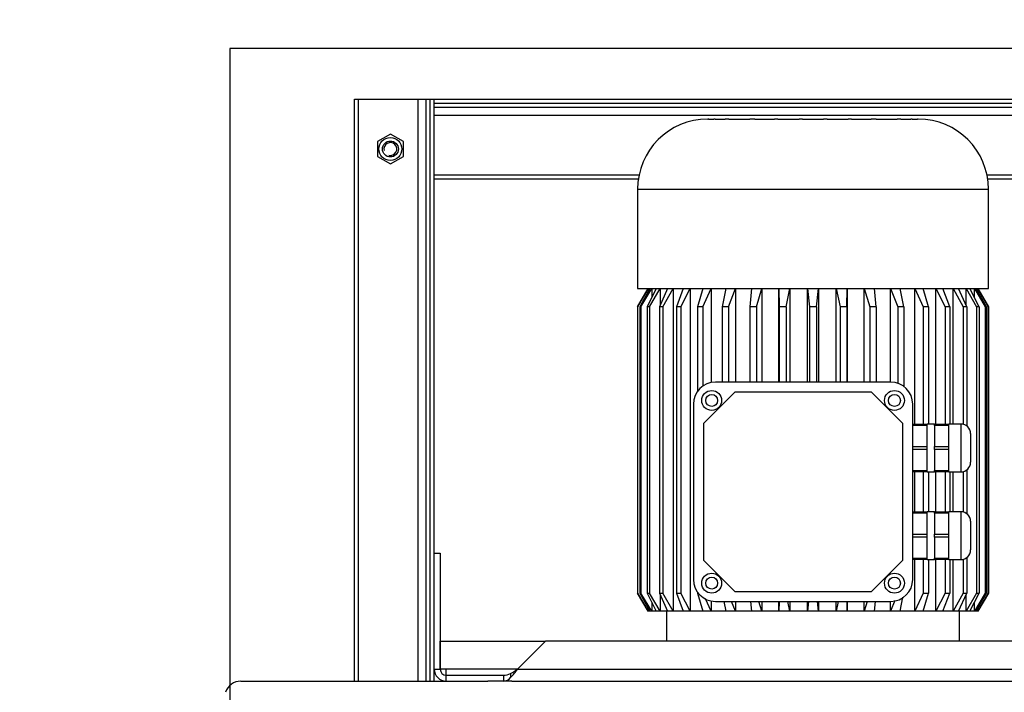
# Model space of a CAD drawing. Header units: metres. Extents: x -270273 to 328371, y -146885 to 591473.
# Tile 168 of 256: x 10555 to 11049, y 96106 to 96444. Entities that reach past the tile are written whole.
import ezdxf
from ezdxf import colors
from ezdxf.entities.mleader import LeaderData, LeaderLine
from ezdxf.math import Vec2, Vec3

# ---------------------------------------------------------------- set-up
doc = ezdxf.new("R2010")
doc.units = ezdxf.units.M
doc.layers.get('0').update_dxf_attribs({"color": 151})
for name, color, linetype in [('Iv-Hatch', 253, 'Continuous'), ('Iv-Lines 018', 1, 'Continuous'), ('Iv-status-nieuw', 170, 'Continuous'), ('Iv-Text 025', 3, 'Continuous'), ('Rahmen', 7, 'Continuous')]:
    doc.layers.add(name, color=color, linetype=linetype)
doc.styles.get("Standard").update_dxf_attribs({"font": 'iv-font.shx'})

# ---------------------------------------------------------------- blocks, each defined once
blk = doc.blocks.new('_Dot')
at = {"color": 0, "linetype": 'ByBlock', "lineweight": -2}
blk.add_line((-0.5, 0), (-1, 0), dxfattribs=at)
at = {"color": 0, "linetype": 'ByBlock', "const_width": 0.5}
blk.add_lwpolyline([(-0.25, 0, 1), (0.25, 0, 1)], format="xyb", close=True, dxfattribs=at)
blk = doc.blocks.new('Ventilator 2')
for p, q in [((19721.42, -7834.73), (19721.42, -7542.73)), ((19721.42, -7542.73), (19723.42, -7542.73)), ((19723.42, -7834.73), (19723.42, -7542.73)), ((19723.42, -7542.73), (19753.42, -7542.73)), ((19753.42, -7834.73), (19753.42, -7542.73)), ((19753.42, -7542.73), (19757.42, -7542.73)), ((19757.42, -7834.73), (19757.42, -7542.73)), ((19757.42, -7542.73), (19759.42, -7542.73)), ((19759.42, -7834.73), (19759.42, -7542.73)), ((19759.42, -7542.73), (19761.42, -7542.73)), ((19761.42, -7770.54), (19761.42, -7542.73)), ((19761.42, -7542.73), (20141.42, -7542.73)), ((19761.42, -7544.73), (19761.42, -7542.73)), ((19761.42, -7544.73), (20141.42, -7544.73)), ((19761.42, -7546.73), (20141.42, -7546.73)), ((19761.42, -7550.73), (20141.42, -7550.73)), ((19898.62, -7552.73), (19898.88, -7552.73)), ((19899.09, -7552.73), (19898.88, -7552.73)), ((19899.09, -7552.73), (19901.64, -7552.73)), ((19902.29, -7552.73), (19901.64, -7552.73)), ((19902.29, -7552.73), (19907.42, -7552.73)), ((19909.18, -7552.73), (19907.42, -7552.73)), ((19909.18, -7552.73), (19919.74, -7552.73)), ((19922.23, -7552.73), (19919.74, -7552.73)), ((19922.23, -7552.73), (19932.06, -7552.73)), ((19933.82, -7552.73), (19932.06, -7552.73)), ((19933.82, -7552.73), (19944.38, -7552.73)), ((19946.14, -7552.73), (19944.38, -7552.73)), ((19946.14, -7552.73), (19956.7, -7552.73)), ((19958.46, -7552.73), (19956.7, -7552.73)), ((19958.46, -7552.73), (19969.02, -7552.73)), ((19970.78, -7552.73), (19969.02, -7552.73)), ((19970.78, -7552.73), (19980.6, -7552.73)), ((19983.1, -7552.73), (19980.6, -7552.73)), ((19983.1, -7552.73), (19993.66, -7552.73)), ((19995.42, -7552.73), (19993.66, -7552.73)), ((19995.42, -7552.73), (20000.54, -7552.73)), ((20001.2, -7552.73), (20000.54, -7552.73)), ((20001.2, -7552.73), (20003.75, -7552.73)), ((20003.95, -7552.73), (20003.75, -7552.73)), ((20004.22, -7552.73), (20003.95, -7552.73)), ((19739.42, -7560.23), (19732.92, -7563.98)), ((19745.92, -7563.98), (19739.42, -7560.23)), ((19732.92, -7563.98), (19732.92, -7571.49)), ((19745.92, -7571.49), (19745.92, -7563.98)), ((19732.92, -7571.49), (19739.42, -7575.24)), ((19739.42, -7575.24), (19745.92, -7571.49)), ((19761.42, -7580.73), (19864.16, -7580.73)), ((20038.67, -7580.73), (20141.42, -7580.73)), ((19761.42, -7582.73), (19863.8, -7582.73)), ((20039.03, -7582.73), (20141.42, -7582.73)), ((19863.42, -7587.93), (20039.42, -7587.93)), ((19863.42, -7587.93), (19863.42, -7637.73)), ((20039.42, -7637.73), (20039.42, -7587.93)), ((19863.42, -7637.73), (20039.42, -7637.73)), ((19868.7, -7637.73), (19863.42, -7646.88)), ((19863.43, -7646.88), (19868.74, -7637.73)), ((19869.52, -7637.73), (19864.47, -7646.88)), ((19865.08, -7646.88), (19870.48, -7637.73)), ((19872.78, -7637.73), (19868.14, -7646.88)), ((19868.74, -7637.73), (19868.74, -7639.13)), ((19869.34, -7646.88), (19874.68, -7637.73)), ((19870.48, -7637.73), (19870.48, -7642.26)), ((19878.43, -7637.73), (19874.34, -7646.88)), ((19874.68, -7637.73), (19874.68, -7646.12)), ((19876.1, -7646.88), (19881.21, -7637.73)), ((19881.21, -7637.73), (19881.21, -7799.68)), ((19886.3, -7637.73), (19882.89, -7646.88)), ((19885.15, -7646.88), (19889.87, -7637.73)), ((19889.87, -7637.73), (19889.87, -7799.68)), ((19896.15, -7637.73), (19893.52, -7646.88)), ((19896.21, -7646.88), (19900.4, -7637.73)), ((19900.4, -7637.73), (19900.4, -7684.92)), ((19907.68, -7637.73), (19905.9, -7646.88)), ((19908.95, -7646.88), (19912.48, -7637.73)), ((19912.48, -7637.73), (19912.48, -7684.73)), ((19920.53, -7637.73), (19919.67, -7646.88)), ((19922.98, -7646.88), (19925.75, -7637.73)), ((19925.75, -7637.73), (19925.75, -7684.73)), ((19934.33, -7637.73), (19934.41, -7646.88)), ((19934.33, -7684.73), (19934.33, -7637.73)), ((19937.87, -7646.88), (19939.79, -7637.73)), ((19939.79, -7637.73), (19939.79, -7684.73)), ((19948.64, -7637.73), (19949.66, -7646.88)), ((19948.64, -7684.73), (19948.64, -7637.73)), ((19953.18, -7646.88), (19954.19, -7637.73)), ((19954.19, -7637.73), (19954.19, -7684.73)), ((19963.04, -7637.73), (19964.96, -7646.88)), ((19963.04, -7684.73), (19963.04, -7637.73)), ((19968.43, -7646.88), (19968.51, -7637.73)), ((19968.51, -7637.73), (19968.51, -7684.73)), ((19977.09, -7637.73), (19979.86, -7646.88)), ((19977.09, -7684.73), (19977.09, -7637.73)), ((19983.16, -7646.88), (19982.3, -7637.73)), ((19990.35, -7637.73), (19993.88, -7646.88)), ((19990.35, -7684.73), (19990.35, -7637.73)), ((19996.93, -7646.88), (19995.16, -7637.73)), ((20002.43, -7705.73), (20002.43, -7637.73)), ((20002.43, -7637.73), (20006.62, -7646.88)), ((20009.32, -7646.88), (20006.69, -7637.73)), ((20012.96, -7705.73), (20012.96, -7637.73)), ((20012.96, -7637.73), (20017.68, -7646.88)), ((20019.95, -7646.88), (20016.53, -7637.73)), ((20021.63, -7705.73), (20021.63, -7637.73)), ((20021.63, -7637.73), (20026.73, -7646.88)), ((20028.49, -7646.88), (20024.4, -7637.73)), ((20028.16, -7646.12), (20028.16, -7637.73)), ((20028.16, -7637.73), (20033.49, -7646.88)), ((20034.7, -7646.88), (20030.05, -7637.73)), ((20032.35, -7642.26), (20032.35, -7637.73)), ((20032.35, -7637.73), (20037.76, -7646.88)), ((20038.37, -7646.88), (20033.32, -7637.73)), ((20034.09, -7639.13), (20034.09, -7637.73)), ((20034.09, -7637.73), (20039.4, -7646.88)), ((20039.42, -7646.88), (20034.14, -7637.73)), ((19863.43, -7646.88), (19863.42, -7646.88)), ((19863.42, -7646.88), (19863.42, -7790.54)), ((19863.43, -7646.88), (19863.43, -7790.54)), ((19864.47, -7646.88), (19864.47, -7790.54)), ((19865.08, -7646.88), (19864.47, -7646.88)), ((19865.08, -7646.88), (19865.08, -7790.54)), ((19868.14, -7646.88), (19868.14, -7790.54)), ((19869.34, -7646.88), (19868.14, -7646.88)), ((19869.34, -7646.88), (19869.34, -7790.54)), ((19874.34, -7646.88), (19874.34, -7790.54)), ((19876.1, -7646.88), (19874.34, -7646.88)), ((19876.1, -7646.88), (19876.1, -7790.54)), ((19882.89, -7646.88), (19882.89, -7790.54)), ((19885.15, -7646.88), (19882.89, -7646.88)), ((19885.15, -7646.88), (19885.15, -7790.54)), ((19893.52, -7646.88), (19893.52, -7689.27)), ((19896.21, -7646.88), (19893.52, -7646.88)), ((19896.21, -7646.88), (19896.21, -7686.65)), ((19905.9, -7646.88), (19905.9, -7684.73)), ((19908.95, -7646.88), (19905.9, -7646.88)), ((19908.95, -7646.88), (19908.95, -7684.73)), ((19919.67, -7646.88), (19919.67, -7684.73)), ((19922.98, -7646.88), (19919.67, -7646.88)), ((19922.98, -7646.88), (19922.98, -7684.73)), ((19934.41, -7646.88), (19934.41, -7684.73)), ((19937.87, -7646.88), (19934.41, -7646.88)), ((19937.87, -7646.88), (19937.87, -7684.73)), ((19949.66, -7646.88), (19949.66, -7684.73)), ((19953.18, -7646.88), (19949.66, -7646.88)), ((19953.18, -7646.88), (19953.18, -7684.73)), ((19964.96, -7646.88), (19964.96, -7684.73)), ((19968.43, -7646.88), (19964.96, -7646.88)), ((19968.43, -7646.88), (19968.43, -7684.73)), ((19979.86, -7646.88), (19979.86, -7684.73)), ((19983.16, -7646.88), (19979.86, -7646.88)), ((19983.16, -7646.88), (19983.16, -7684.73)), ((19993.88, -7646.88), (19993.88, -7685.29)), ((19996.93, -7646.88), (19993.88, -7646.88)), ((19996.93, -7646.88), (19996.93, -7686.87)), ((20006.62, -7646.88), (20006.62, -7705.73)), ((20009.32, -7646.88), (20006.62, -7646.88)), ((20009.32, -7646.88), (20009.32, -7705.73)), ((20017.68, -7646.88), (20017.68, -7705.73)), ((20019.95, -7646.88), (20017.68, -7646.88)), ((20019.95, -7646.88), (20019.95, -7705.73)), ((20026.73, -7646.88), (20026.73, -7705.86)), ((20028.49, -7646.88), (20026.73, -7646.88)), ((20028.49, -7646.88), (20028.49, -7706.69)), ((20033.49, -7646.88), (20033.49, -7790.54)), ((20034.7, -7646.88), (20033.49, -7646.88)), ((20034.7, -7646.88), (20034.7, -7790.54)), ((20037.76, -7646.88), (20037.76, -7790.54)), ((20038.37, -7646.88), (20037.76, -7646.88)), ((20038.37, -7646.88), (20038.37, -7790.54)), ((20039.4, -7646.88), (20039.4, -7790.54)), ((20039.4, -7646.88), (20039.42, -7646.88)), ((20039.42, -7790.54), (20039.42, -7646.88)), ((19990.42, -7684.73), (19902.42, -7684.73)), ((19912.13, -7689.73), (19896.42, -7705.45)), ((19980.7, -7689.73), (19912.13, -7689.73)), ((19996.42, -7705.45), (19980.7, -7689.73)), ((19891.42, -7695.73), (19891.42, -7783.73)), ((20001.42, -7783.73), (20001.42, -7695.73)), ((19896.42, -7705.45), (19896.42, -7774.02)), ((19996.42, -7774.02), (19996.42, -7705.45)), ((20001.42, -7705.73), (20008.67, -7705.73)), ((20008.67, -7706.49), (20001.42, -7706.49)), ((20008.67, -7706.49), (20008.67, -7705.73)), ((20012.29, -7705.73), (20008.67, -7705.73)), ((20008.67, -7711.73), (20008.67, -7706.49)), ((20012.29, -7706.49), (20012.29, -7705.73)), ((20012.29, -7705.73), (20019.54, -7705.73)), ((20019.54, -7706.49), (20012.29, -7706.49)), ((20012.29, -7706.49), (20012.29, -7711.73)), ((20019.54, -7706.49), (20019.54, -7705.73)), ((20025.62, -7705.73), (20019.54, -7705.73)), ((20019.54, -7711.73), (20019.54, -7706.49)), ((20025.62, -7705.73), (20025.62, -7729.73)), ((20008.67, -7716.97), (20008.67, -7711.73)), ((20012.29, -7711.73), (20012.29, -7716.97)), ((20019.54, -7716.97), (20019.54, -7711.73)), ((20030.42, -7710.53), (20030.42, -7724.93)), ((20001.42, -7716.97), (20008.67, -7716.97)), ((20008.67, -7718.49), (20001.42, -7718.49)), ((20008.67, -7718.49), (20008.67, -7716.97)), ((20008.67, -7723.73), (20008.67, -7718.49)), ((20012.29, -7718.49), (20012.29, -7716.97)), ((20012.29, -7716.97), (20019.54, -7716.97)), ((20019.54, -7718.49), (20012.29, -7718.49)), ((20012.29, -7718.49), (20012.29, -7723.73)), ((20019.54, -7718.49), (20019.54, -7716.97)), ((20019.54, -7723.73), (20019.54, -7718.49)), ((20008.67, -7728.97), (20008.67, -7723.73)), ((20012.29, -7723.73), (20012.29, -7728.97)), ((20019.54, -7728.97), (20019.54, -7723.73)), ((20028.49, -7728.78), (20028.49, -7750.69)), ((20001.42, -7728.97), (20008.67, -7728.97)), ((20008.67, -7729.73), (20001.42, -7729.73)), ((20002.43, -7749.73), (20002.43, -7729.73)), ((20006.62, -7729.73), (20006.62, -7749.73)), ((20008.67, -7729.73), (20008.67, -7728.97)), ((20008.67, -7729.73), (20012.29, -7729.73)), ((20009.32, -7729.73), (20009.32, -7749.73)), ((20012.29, -7729.73), (20012.29, -7728.97)), ((20012.29, -7728.97), (20019.54, -7728.97)), ((20019.54, -7729.73), (20012.29, -7729.73)), ((20012.96, -7749.73), (20012.96, -7729.73)), ((20017.68, -7729.73), (20017.68, -7749.73)), ((20019.54, -7729.73), (20019.54, -7728.97)), ((20019.54, -7729.73), (20025.62, -7729.73)), ((20019.95, -7729.73), (20019.95, -7749.73)), ((20021.63, -7749.73), (20021.63, -7729.73)), ((20026.73, -7729.6), (20026.73, -7749.86)), ((20001.42, -7749.73), (20008.67, -7749.73)), ((20008.67, -7750.49), (20001.42, -7750.49)), ((20008.67, -7750.49), (20008.67, -7749.73)), ((20012.29, -7749.73), (20008.67, -7749.73)), ((20008.67, -7755.73), (20008.67, -7750.49)), ((20012.29, -7750.49), (20012.29, -7749.73)), ((20012.29, -7749.73), (20019.54, -7749.73)), ((20019.54, -7750.49), (20012.29, -7750.49)), ((20012.29, -7750.49), (20012.29, -7755.73)), ((20019.54, -7750.49), (20019.54, -7749.73)), ((20025.62, -7749.73), (20019.54, -7749.73)), ((20019.54, -7755.73), (20019.54, -7750.49)), ((20025.62, -7749.73), (20025.62, -7773.73)), ((20008.67, -7760.97), (20008.67, -7755.73)), ((20012.29, -7755.73), (20012.29, -7760.97)), ((20019.54, -7760.97), (20019.54, -7755.73)), ((20030.42, -7754.53), (20030.42, -7768.93)), ((20001.42, -7760.97), (20008.67, -7760.97)), ((20008.67, -7762.49), (20001.42, -7762.49)), ((20008.67, -7762.49), (20008.67, -7760.97)), ((20008.67, -7767.73), (20008.67, -7762.49)), ((20012.29, -7762.49), (20012.29, -7760.97)), ((20012.29, -7760.97), (20019.54, -7760.97)), ((20019.54, -7762.49), (20012.29, -7762.49)), ((20012.29, -7762.49), (20012.29, -7767.73)), ((20019.54, -7762.49), (20019.54, -7760.97)), ((20019.54, -7767.73), (20019.54, -7762.49)), ((20008.67, -7772.97), (20008.67, -7767.73)), ((20012.29, -7767.73), (20012.29, -7772.97)), ((20019.54, -7772.97), (20019.54, -7767.73)), ((19761.42, -7770.54), (19764.42, -7770.54)), ((19761.42, -7828.73), (19761.42, -7770.54)), ((19764.42, -7770.54), (19764.42, -7828.73)), ((20001.42, -7772.97), (20008.67, -7772.97)), ((20008.67, -7773.73), (20008.67, -7772.97)), ((20012.29, -7773.73), (20012.29, -7772.97)), ((20012.29, -7772.97), (20019.54, -7772.97)), ((20019.54, -7773.73), (20019.54, -7772.97)), ((20028.49, -7772.78), (20028.49, -7790.54)), ((19896.42, -7774.02), (19912.13, -7789.73)), ((19980.7, -7789.73), (19996.42, -7774.02)), ((20008.67, -7773.73), (20001.42, -7773.73)), ((20002.43, -7799.68), (20002.43, -7773.73)), ((20006.62, -7773.73), (20006.62, -7790.54)), ((20008.67, -7773.73), (20012.29, -7773.73)), ((20009.32, -7773.73), (20009.32, -7790.54)), ((20019.54, -7773.73), (20012.29, -7773.73)), ((20012.96, -7799.68), (20012.96, -7773.73)), ((20017.68, -7773.73), (20017.68, -7790.54)), ((20019.54, -7773.73), (20025.62, -7773.73)), ((20019.95, -7773.73), (20019.95, -7790.54)), ((20021.63, -7799.68), (20021.63, -7773.73)), ((20026.73, -7773.6), (20026.73, -7790.54)), ((19863.42, -7790.54), (19863.43, -7790.54)), ((19863.42, -7790.54), (19868.7, -7799.68)), ((19868.74, -7799.68), (19863.43, -7790.54)), ((19864.47, -7790.54), (19869.52, -7799.68)), ((19864.47, -7790.54), (19865.08, -7790.54)), ((19870.48, -7799.68), (19865.08, -7790.54)), ((19868.14, -7790.54), (19872.78, -7799.68)), ((19868.14, -7790.54), (19869.34, -7790.54)), ((19874.68, -7799.68), (19869.34, -7790.54)), ((19874.34, -7790.54), (19878.43, -7799.68)), ((19874.34, -7790.54), (19876.1, -7790.54)), ((19874.68, -7791.29), (19874.68, -7799.68)), ((19881.21, -7799.68), (19876.1, -7790.54)), ((19882.89, -7790.54), (19886.3, -7799.68)), ((19882.89, -7790.54), (19885.15, -7790.54)), ((19889.87, -7799.68), (19885.15, -7790.54)), ((19893.52, -7790.19), (19893.52, -7790.54)), ((19893.52, -7790.54), (19896.15, -7799.68)), ((19893.52, -7790.54), (19893.77, -7790.54)), ((19912.13, -7789.73), (19980.7, -7789.73)), ((19995.16, -7799.68), (19996.53, -7792.61)), ((20006.62, -7790.54), (20002.43, -7799.68)), ((20006.62, -7790.54), (20009.32, -7790.54)), ((20006.69, -7799.68), (20009.32, -7790.54)), ((20017.68, -7790.54), (20012.96, -7799.68)), ((20016.53, -7799.68), (20019.95, -7790.54)), ((20017.68, -7790.54), (20019.95, -7790.54)), ((20026.73, -7790.54), (20021.63, -7799.68)), ((20024.4, -7799.68), (20028.49, -7790.54)), ((20026.73, -7790.54), (20028.49, -7790.54)), ((20033.49, -7790.54), (20028.16, -7799.68)), ((20028.16, -7799.68), (20028.16, -7791.29)), ((20030.05, -7799.68), (20034.7, -7790.54)), ((20037.76, -7790.54), (20032.35, -7799.68)), ((20033.32, -7799.68), (20038.37, -7790.54)), ((20033.49, -7790.54), (20034.7, -7790.54)), ((20039.4, -7790.54), (20034.09, -7799.68)), ((20034.14, -7799.68), (20039.42, -7790.54)), ((20037.76, -7790.54), (20038.37, -7790.54)), ((20039.42, -7790.54), (20039.4, -7790.54)), ((19870.48, -7795.15), (19870.48, -7799.68)), ((19900.4, -7799.68), (19897.52, -7793.4)), ((19900.4, -7794.55), (19900.4, -7799.68)), ((19902.42, -7794.73), (19990.42, -7794.73)), ((19906.72, -7794.73), (19907.68, -7799.68)), ((19912.48, -7799.68), (19910.57, -7794.73)), ((19912.48, -7794.73), (19912.48, -7799.68)), ((19920.07, -7794.73), (19920.53, -7799.68)), ((19925.75, -7799.68), (19924.25, -7794.73)), ((19925.75, -7794.73), (19925.75, -7799.68)), ((19934.33, -7799.68), (19934.33, -7794.73)), ((19934.37, -7794.73), (19934.33, -7799.68)), ((19939.79, -7799.68), (19938.75, -7794.73)), ((19939.79, -7794.73), (19939.79, -7799.68)), ((19948.64, -7799.68), (19948.64, -7794.73)), ((19949.19, -7794.73), (19948.64, -7799.68)), ((19954.19, -7799.68), (19953.64, -7794.73)), ((19954.19, -7794.73), (19954.19, -7799.68)), ((19963.04, -7799.68), (19963.04, -7794.73)), ((19964.08, -7794.73), (19963.04, -7799.68)), ((19968.51, -7799.68), (19968.46, -7794.73)), ((19968.51, -7794.73), (19968.51, -7799.68)), ((19977.09, -7799.68), (19977.09, -7794.73)), ((19978.59, -7794.73), (19977.09, -7799.68)), ((19982.3, -7799.68), (19982.77, -7794.73)), ((19992.42, -7794.33), (19990.35, -7799.68)), ((19990.35, -7799.68), (19990.35, -7794.73)), ((20032.35, -7799.68), (20032.35, -7795.15)), ((19868.74, -7799.68), (19868.7, -7799.68)), ((19868.74, -7798.28), (19868.74, -7799.68)), ((19869.52, -7799.68), (19868.74, -7799.68)), ((19870.48, -7799.68), (19869.52, -7799.68)), ((19872.78, -7799.68), (19870.48, -7799.68)), ((19874.68, -7799.68), (19872.78, -7799.68)), ((19878.43, -7799.68), (19874.68, -7799.68)), ((19877.92, -7799.68), (19877.92, -7814.73)), ((19881.21, -7799.68), (19878.43, -7799.68)), ((19886.3, -7799.68), (19881.21, -7799.68)), ((19889.87, -7799.68), (19886.3, -7799.68)), ((19896.15, -7799.68), (19889.87, -7799.68)), ((19900.4, -7799.68), (19896.15, -7799.68)), ((19907.68, -7799.68), (19900.4, -7799.68)), ((19912.48, -7799.68), (19907.68, -7799.68)), ((19920.53, -7799.68), (19912.48, -7799.68)), ((19925.75, -7799.68), (19920.53, -7799.68)), ((19934.33, -7799.68), (19925.75, -7799.68)), ((19939.79, -7799.68), (19934.33, -7799.68)), ((19948.64, -7799.68), (19939.79, -7799.68)), ((19954.19, -7799.68), (19948.64, -7799.68)), ((19963.04, -7799.68), (19954.19, -7799.68)), ((19968.51, -7799.68), (19963.04, -7799.68)), ((19977.09, -7799.68), (19968.51, -7799.68)), ((19982.3, -7799.68), (19977.09, -7799.68)), ((19990.35, -7799.68), (19982.3, -7799.68)), ((19995.16, -7799.68), (19990.35, -7799.68)), ((20002.43, -7799.68), (19995.16, -7799.68)), ((20006.69, -7799.68), (20002.43, -7799.68)), ((20012.96, -7799.68), (20006.69, -7799.68)), ((20016.53, -7799.68), (20012.96, -7799.68)), ((20021.63, -7799.68), (20016.53, -7799.68)), ((20024.4, -7799.68), (20021.63, -7799.68)), ((20028.16, -7799.68), (20024.4, -7799.68)), ((20024.92, -7814.73), (20024.92, -7799.68)), ((20030.05, -7799.68), (20028.16, -7799.68)), ((20032.35, -7799.68), (20030.05, -7799.68)), ((20033.32, -7799.68), (20032.35, -7799.68)), ((20034.09, -7799.68), (20033.32, -7799.68)), ((20034.09, -7799.68), (20034.09, -7798.28)), ((20034.09, -7799.68), (20034.14, -7799.68)), ((19764.42, -7814.73), (19817.22, -7814.73)), ((19764.42, -7828.73), (19764.42, -7814.73)), ((19817.22, -7814.73), (19803.22, -7828.73)), ((20085.61, -7814.73), (19817.22, -7814.73)), ((19761.42, -7834.73), (19761.42, -7828.73)), ((19761.42, -7828.73), (19762.92, -7828.73)), ((19762.92, -7828.73), (19764.42, -7828.73)), ((19767.42, -7828.73), (19764.42, -7828.73)), ((19803.22, -7828.73), (19767.42, -7828.73)), ((19767.42, -7831.73), (19767.42, -7828.73)), ((19767.42, -7831.73), (19796.15, -7831.73)), ((19767.42, -7833.23), (19767.42, -7831.73)), ((19796.15, -7831.73), (19796.15, -7834.73)), ((19799.69, -7830.85), (19799.69, -7832.97)), ((19803.22, -7828.73), (20099.61, -7828.73)), ((19664.42, -7834.73), (19788.27, -7834.73)), ((19767.42, -7834.73), (19767.42, -7833.23)), ((19796.15, -7834.73), (19788.27, -7834.73)), ((19800.31, -7834.73), (19796.15, -7834.73)), ((19800.31, -7834.73), (20102.52, -7834.73))]:
    blk.add_line(p, q)
for centre, radius in [((19739.42, -7567.73), 5.75), ((19739.42, -7567.73), 4), ((19900.58, -7693.9), 5), ((19992.25, -7693.9), 5), ((19900.58, -7693.9), 3), ((19992.25, -7693.9), 3), ((19900.58, -7785.57), 5), ((19900.58, -7785.57), 3), ((19992.25, -7785.57), 5), ((19992.25, -7785.57), 3)]:
    blk.add_circle(centre, radius)
for centre, radius, start, end in [((19898.62, -7587.93), 35.2, 90, 180), ((20004.22, -7587.93), 35.2, 0, 90), ((19739.42, -7567.73), 3.23, 255, 195), ((19902.42, -7695.73), 11, 90, 180), ((19990.42, -7695.73), 11, 0, 90), ((20025.62, -7710.53), 4.8, 0, 90), ((20025.62, -7724.93), 4.8, 270, 0), ((20025.62, -7754.53), 4.8, 0, 90), ((20025.62, -7768.93), 4.8, 270, 0), ((19902.42, -7783.73), 11, 180, 270), ((19990.42, -7783.73), 11, 270, 0), ((19767.42, -7828.73), 6, 180, 270), ((19767.42, -7828.73), 3, 180, 270), ((19795.99, -7823.54), 8.19, 271.121, 296.8021), ((19775.38, -7809.13), 34.05, 315.5529, 324.8558), ((19786.89, -7805.53), 28.37, 296.8065, 305.1388), ((19664.42, -7842.73), 8, 90, 162.6175), ((19795.73, -7829.45), 5.3, 274.5757, 318.3003)]:
    blk.add_arc(centre, radius, start, end)

msp = doc.modelspace()

# ---------------------------------------------------------------- hatches: boundary and pattern name
at = {"layer": 'Iv-Hatch'}
h = msp.add_hatch(color=256, dxfattribs=at)
h.dxf.hatch_style = 1
h.paths.add_polyline_path([(7181.0782, 99329.4617), (7181.0782, 94529.4617), (12581.0782, 94529.4617), (12581.0782, 99329.4617)])
h.paths.add_polyline_path([(7431.0782, 94779.4617), (7431.0782, 99079.4617), (12331.0782, 99079.4617), (12331.0782, 94779.4617)], flags=16)

# ---------------------------------------------------------------- linework, layer by layer
at = {"layer": 'Iv-Lines 018'}
msp.add_lwpolyline([(11245.5782, 96429.4617), (10660.5782, 96429.4617), (10660.5782, 95799.4617), (11245.5782, 95799.4617)], close=True, dxfattribs=at)

# ---------------------------------------------------------------- block references
at = {"layer": 'Iv-status-nieuw'}
msp.add_blockref('Ventilator 2', (-8998.3391, 103946.694), dxfattribs=at)

# ---------------------------------------------------------------- leaders
at = {"layer": 'Iv-Text 025'}
ml = msp.add_multileader_mtext('Standard', dxfattribs=at)
ml.set_content('\\pxsm0.9;{\\fSolid Edge ISO|b1|i0|c0|p34;VENTILATOR 2 (V42700)}', color=256)
ml.set_leader_properties()
ml.set_arrow_properties(name='DOT')
ml.build(insert=Vec2(0, 0))
ml.multileader.update_dxf_attribs({"leader_type": 0, "dogleg_length": 0, "arrow_head_size": 50})
ctx = ml.context
ctx.base_point, ctx.char_height, ctx.arrow_head_size, ctx.landing_gap_size, ctx.plane_origin = Vec3(10799.5293, 539000.281), 50, 50, 17.5, Vec3(5091.2756, 538424.1411)
ctx.text_align_type = 1
notes = []
notes.append((ctx, [(0, (0, 0, 0), (0, 0), (1, 0), 1, [])]))
ctx.mtext.insert, ctx.mtext.width, ctx.mtext.alignment = Vec3(11276.5531, 539033.6143), 995.555187, 2
ml = msp.add_multileader_mtext('Standard', dxfattribs=at)
ml.set_content('\\pxsm0.9;{\\fSolid Edge ISO|b1|i0|c0|p34;1,5 kW}', color=256)
ml.set_leader_properties()
ml.set_arrow_properties(name='DOT')
ml.build(insert=Vec2(0, 0))
ml.multileader.update_dxf_attribs({"leader_type": 0, "dogleg_length": 0, "arrow_head_size": 50})
ctx = ml.context
ctx.base_point, ctx.char_height, ctx.arrow_head_size, ctx.landing_gap_size, ctx.plane_origin = Vec3(10798.5623, 538925.1833), 50, 50, 17.5, Vec3(7025.3902, 538345.472)
ctx.text_align_type = 1
notes.append((ctx, [(0, (0, 0, 0), (0, 0), (1, 0), 1, [])]))
ctx.mtext.insert, ctx.mtext.alignment = Vec3(10937.4909, 538954.9452), 2
ml = msp.add_multileader_mtext('Standard', dxfattribs=at)
ml.set_content('{\\pxsm0.9;\\fSolid Edge ISO|b1||i0||c0|p34;\\W1.;HF R 315 -17D\\P}', color=256)
ml.set_leader_properties()
ml.set_arrow_properties(name='DOT')
ml.build(insert=Vec2(0, 0))
ml.multileader.update_dxf_attribs({"leader_type": 0, "dogleg_length": 0, "arrow_head_size": 50})
ctx = ml.context
ctx.base_point, ctx.char_height, ctx.arrow_head_size, ctx.landing_gap_size, ctx.plane_origin = Vec3(10808.1989, 538850.783), 50, 50, 17.5, Vec3(7025.9009, 538266.6351)
ctx.text_align_type = 1
notes.append((ctx, [(0, (0, 0, 0), (0, 0), (1, 0), 1, [])]))
ctx.mtext.insert, ctx.mtext.alignment = Vec3(11123.318, 538875.783), 2
ml = msp.add_multileader_mtext('Standard', dxfattribs=at)
ml.set_content('\\pxsm0.9;{\\fSolid Edge ISO|b0|i0|c0|p34;DS1, GR270°, Mbgr.90}', color=256)
ml.set_leader_properties()
ml.set_arrow_properties(name='DOT')
ml.build(insert=Vec2(0, 0))
ml.multileader.update_dxf_attribs({"leader_type": 0, "dogleg_length": 0, "arrow_head_size": 50})
ctx = ml.context
ctx.base_point, ctx.char_height, ctx.arrow_head_size, ctx.landing_gap_size, ctx.plane_origin = Vec3(10807.5114, 538769.9013), 50, 50, 17.5, Vec3(6340.6988, 538264.29)
ctx.text_align_type = 1
notes.append((ctx, [(0, (0, 0, 0), (0, 0), (1, 0), 1, [])]))
ctx.mtext.insert, ctx.mtext.alignment = Vec3(11234.5352, 538803.2347), 2
ml = msp.add_multileader_mtext('Standard', dxfattribs=at)
ml.set_content('\\pxsm0.9;{\\fSolid Edge ISO|b0|i0|c0|p34;PI42704}', color=256)
ml.set_leader_properties()
ml.set_arrow_properties(name='DOT')
ml.build(insert=Vec2(0, 0))
ml.multileader.update_dxf_attribs({"leader_type": 0, "dogleg_length": 0, "arrow_head_size": 50})
ctx = ml.context
ctx.base_point, ctx.char_height, ctx.arrow_head_size, ctx.landing_gap_size, ctx.plane_origin = Vec3(11724.3455, 538371.2591), 50, 50, 17.5, Vec3(6552.771, 537857.3145)
ctx.text_align_type = 1
notes.append((ctx, [(0, (0, 0, 0), (0, 0), (1, 0), 1, [])]))
ctx.mtext.insert, ctx.mtext.alignment = Vec3(11889.4646, 538396.2591), 2
ml = msp.add_multileader_mtext('Standard', dxfattribs=at)
ml.set_content('\\pxsm0.9;{\\fSolid Edge ISO|b1|i0|c0|p34;VENTILATOR 2 (V42700)}', color=256)
ml.set_leader_properties()
ml.set_arrow_properties(name='DOT')
ml.build(insert=Vec2(0, 0))
ml.multileader.update_dxf_attribs({"leader_type": 0, "dogleg_length": 0, "arrow_head_size": 50})
ctx = ml.context
ctx.base_point, ctx.char_height, ctx.arrow_head_size, ctx.landing_gap_size, ctx.plane_origin = Vec3(10799.5293, 105684.4671), 50, 50, 17.5, Vec3(5091.2756, 105108.3273)
ctx.text_align_type = 1
notes.append((ctx, [(0, (0, 0, 0), (0, 0), (1, 0), 1, [])]))
ctx.mtext.insert, ctx.mtext.width, ctx.mtext.alignment = Vec3(11276.5531, 105717.8005), 995.555187, 2
ml = msp.add_multileader_mtext('Standard', dxfattribs=at)
ml.set_content('\\pxsm0.9;{\\fSolid Edge ISO|b1|i0|c0|p34;1,5 kW}', color=256)
ml.set_leader_properties()
ml.set_arrow_properties(name='DOT')
ml.build(insert=Vec2(0, 0))
ml.multileader.update_dxf_attribs({"leader_type": 0, "dogleg_length": 0, "arrow_head_size": 50})
ctx = ml.context
ctx.base_point, ctx.char_height, ctx.arrow_head_size, ctx.landing_gap_size, ctx.plane_origin = Vec3(10798.5623, 105609.3695), 50, 50, 17.5, Vec3(7025.3902, 105029.6582)
ctx.text_align_type = 1
notes.append((ctx, [(0, (0, 0, 0), (0, 0), (1, 0), 1, [])]))
ctx.mtext.insert, ctx.mtext.alignment = Vec3(10937.4909, 105639.1314), 2
ml = msp.add_multileader_mtext('Standard', dxfattribs=at)
ml.set_content('{\\pxsm0.9;\\fSolid Edge ISO|b1||i0||c0|p34;\\W1.;HF R 315 -17D\\P}', color=256)
ml.set_leader_properties()
ml.set_arrow_properties(name='DOT')
ml.build(insert=Vec2(0, 0))
ml.multileader.update_dxf_attribs({"leader_type": 0, "dogleg_length": 0, "arrow_head_size": 50})
ctx = ml.context
ctx.base_point, ctx.char_height, ctx.arrow_head_size, ctx.landing_gap_size, ctx.plane_origin = Vec3(10808.1989, 105534.9692), 50, 50, 17.5, Vec3(7025.9009, 104950.8213)
ctx.text_align_type = 1
notes.append((ctx, [(0, (0, 0, 0), (0, 0), (1, 0), 1, [])]))
ctx.mtext.insert, ctx.mtext.alignment = Vec3(11123.318, 105559.9692), 2
ml = msp.add_multileader_mtext('Standard', dxfattribs=at)
ml.set_content('\\pxsm0.9;{\\fSolid Edge ISO|b0|i0|c0|p34;DS1, GR270°, Mbgr.90}', color=256)
ml.set_leader_properties()
ml.set_arrow_properties(name='DOT')
ml.build(insert=Vec2(0, 0))
ml.multileader.update_dxf_attribs({"leader_type": 0, "dogleg_length": 0, "arrow_head_size": 50})
ctx = ml.context
ctx.base_point, ctx.char_height, ctx.arrow_head_size, ctx.landing_gap_size, ctx.plane_origin = Vec3(10807.5114, 105454.0875), 50, 50, 17.5, Vec3(6340.6988, 104948.4762)
ctx.text_align_type = 1
notes.append((ctx, [(0, (0, 0, 0), (0, 0), (1, 0), 1, [])]))
ctx.mtext.insert, ctx.mtext.alignment = Vec3(11234.5352, 105487.4208), 2
ml = msp.add_multileader_mtext('Standard', dxfattribs=at)
ml.set_content('\\pxsm0.9;{\\fSolid Edge ISO|b0|i0|c0|p34;PI42704}', color=256)
ml.set_leader_properties()
ml.set_arrow_properties(name='DOT')
ml.build(insert=Vec2(0, 0))
ml.multileader.update_dxf_attribs({"leader_type": 0, "dogleg_length": 0, "arrow_head_size": 50})
ctx = ml.context
ctx.base_point, ctx.char_height, ctx.arrow_head_size, ctx.landing_gap_size, ctx.plane_origin = Vec3(11724.3455, 105055.4453), 50, 50, 17.5, Vec3(6552.771, 104541.5007)
ctx.text_align_type = 1
notes.append((ctx, [(0, (0, 0, 0), (0, 0), (1, 0), 1, [])]))
ctx.mtext.insert, ctx.mtext.alignment = Vec3(11889.4646, 105080.4453), 2
at = {"layer": 'Rahmen', "color": 7, "linetype": 'Continuous'}
ml = msp.add_multileader_mtext('Standard', dxfattribs=at)
ml.set_content('\\pxsm0.9;{\\fSolid Edge ISO|b1|i0|c0|p34;VENTILATOR 1 (V42600)}', color=7)
ml.set_leader_properties()
ml.set_arrow_properties(name='DOT')
ml.build(insert=Vec2(0, 0))
ml.multileader.update_dxf_attribs({"leader_type": 0, "dogleg_length": 0, "arrow_head_size": 50})
ctx = ml.context
ctx.base_point, ctx.char_height, ctx.arrow_head_size, ctx.landing_gap_size, ctx.plane_origin = Vec3(153967.9422, 442413.0757), 50, 50, 17.5, Vec3(149169.2122, 441836.9358)
ctx.text_align_type = 1
notes.append((ctx, [(0, (0, 0, 0), (0, 0), (1, 0), 1, [])]))
ctx.mtext.insert, ctx.mtext.width, ctx.mtext.alignment = Vec3(154440.2041, 442446.409), 995.555187, 2
ml = msp.add_multileader_mtext('Standard', dxfattribs=at)
ml.set_content('\\pxsm0.9;{\\fSolid Edge ISO|b1|i0|c0|p34;1,5 kW}', color=7)
ml.set_leader_properties()
ml.set_arrow_properties(name='DOT')
ml.build(insert=Vec2(0, 0))
ml.multileader.update_dxf_attribs({"leader_type": 0, "dogleg_length": 0, "arrow_head_size": 50})
ctx = ml.context
ctx.base_point, ctx.char_height, ctx.arrow_head_size, ctx.landing_gap_size, ctx.plane_origin = Vec3(153975.3692, 442274.1316), 50, 50, 17.5, Vec3(150323.6256, 441694.4203)
ctx.text_align_type = 1
notes.append((ctx, [(0, (0, 0, 0), (0, 0), (1, 0), 1, [])]))
ctx.mtext.insert, ctx.mtext.alignment = Vec3(154114.2977, 442303.8935), 2
ml = msp.add_multileader_mtext('Standard', dxfattribs=at)
ml.set_content('{\\pxsm0.9;\\fSolid Edge ISO|b1||i0||c0|p34;\\W1.;HF R 315 -17D\\P}', color=7)
ml.set_leader_properties()
ml.set_arrow_properties(name='DOT')
ml.build(insert=Vec2(0, 0))
ml.multileader.update_dxf_attribs({"leader_type": 0, "dogleg_length": 0, "arrow_head_size": 50})
ctx = ml.context
ctx.base_point, ctx.char_height, ctx.arrow_head_size, ctx.landing_gap_size, ctx.plane_origin = Vec3(154114.798, 442184.2952), 50, 50, 17.5, Vec3(150630.1191, 441600.1473)
ctx.text_align_type = 1
notes.append((ctx, [(0, (0, 0, 0), (0, 0), (1, 0), 1, [])]))
ctx.mtext.insert, ctx.mtext.alignment = Vec3(154299.3626, 442209.6205), 2
ml = msp.add_multileader_mtext('Standard', dxfattribs=at)
ml.set_content('\\pxsm0.9;{\\fSolid Edge ISO|b0|i0|c0|p34;DS1, GR135°, Mbgr.90}', color=7)
ml.set_leader_properties()
ml.set_arrow_properties(name='DOT')
ml.build(insert=Vec2(0, 0))
ml.multileader.update_dxf_attribs({"leader_type": 0, "dogleg_length": 0, "arrow_head_size": 50})
ctx = ml.context
ctx.base_point, ctx.char_height, ctx.arrow_head_size, ctx.landing_gap_size, ctx.plane_origin = Vec3(153983.9754, 442101.6998), 50, 50, 17.5, Vec3(150326.6866, 441596.0885)
ctx.text_align_type = 1
notes.append((ctx, [(0, (0, 0, 0), (0, 0), (1, 0), 1, [])]))
ctx.mtext.insert, ctx.mtext.alignment = Vec3(154406.2373, 442135.0331), 2
ml = msp.add_multileader_mtext('Standard', dxfattribs=at)
ml.set_content('\\pxsm0.9;{\\fSolid Edge ISO|b1|i0|c0|p34;A42601}', color=7)
ml.set_leader_properties()
ml.set_arrow_properties(name='DOT')
ml.build(insert=Vec2(0, 0))
ml.multileader.update_dxf_attribs({"leader_type": 0, "dogleg_length": 0, "arrow_head_size": 50})
ctx = ml.context
ctx.base_point, ctx.char_height, ctx.arrow_head_size, ctx.landing_gap_size, ctx.plane_origin = Vec3(152894.0984, 441919.0198), 50, 50, 17.5, Vec3(148855.4501, 441334.5466)
ctx.text_align_type = 1
notes.append((ctx, [(0, (0, 0, 0), (0, 0), (1, 0), 1, [])]))
ctx.mtext.insert, ctx.mtext.alignment = Vec3(153038.9794, 441944.0198), 2
ml = msp.add_multileader_mtext('Standard', dxfattribs=at)
ml.set_content('\\pxsm0.9;{\\fSolid Edge ISO|b1|i0|c0|p34;A42603}', color=7)
ml.set_leader_properties()
ml.set_arrow_properties(name='DOT')
ml.build(insert=Vec2(0, 0))
ml.multileader.update_dxf_attribs({"leader_type": 0, "dogleg_length": 0, "arrow_head_size": 50})
ctx = ml.context
ctx.base_point, ctx.char_height, ctx.arrow_head_size, ctx.landing_gap_size, ctx.plane_origin = Vec3(153322.8424, 441919.0198), 50, 50, 17.5, Vec3(149273.4798, 441334.5466)
ctx.text_align_type = 1
notes.append((ctx, [(0, (0, 0, 0), (0, 0), (1, 0), 1, [])]))
ctx.mtext.insert, ctx.mtext.alignment = Vec3(153478.4377, 441944.0198), 2
ml = msp.add_multileader_mtext('Standard', dxfattribs=at)
ml.set_content('\\pxsm0.9;{\\fSolid Edge ISO|b1|i0|c0|p34;%%C315}', color=7)
ml.set_leader_properties()
ml.set_arrow_properties(name='DOT')
ml.build(insert=Vec2(0, 0))
ml.multileader.update_dxf_attribs({"leader_type": 0, "dogleg_length": 0, "arrow_head_size": 50})
ctx = ml.context
ctx.base_point, ctx.char_height, ctx.arrow_head_size, ctx.landing_gap_size, ctx.plane_origin = Vec3(155141.5835, 441267.8761), 50, 50, 17.5, Vec3(151368.4114, 440683.4029)
ctx.text_align_type = 1
notes.append((ctx, [(0, (0, 0, 0), (0, 0), (1, 0), 1, [])]))
ctx.mtext.insert, ctx.mtext.alignment = Vec3(155241.2264, 441292.8761), 2
ml = msp.add_multileader_mtext('Standard', dxfattribs=at)
ml.set_content('\\pxsm0.9;{\\fSolid Edge ISO|b1|i0|c0|p34;VENTILATOR 2 (V42700)}', color=7)
ml.set_leader_properties()
ml.set_arrow_properties(name='DOT')
ml.build(insert=Vec2(0, 0))
ml.multileader.update_dxf_attribs({"leader_type": 0, "dogleg_length": 0, "arrow_head_size": 50})
ctx = ml.context
ctx.base_point, ctx.char_height, ctx.arrow_head_size, ctx.landing_gap_size, ctx.plane_origin = Vec3(154650.7196, 438617.732), 50, 50, 17.5, Vec3(150117.8651, 438041.5921)
ctx.text_align_type = 1
notes.append((ctx, [(0, (0, 0, 0), (0, 0), (1, 0), 1, [])]))
ctx.mtext.insert, ctx.mtext.width, ctx.mtext.alignment = Vec3(154930.1244, 438651.0653), 995.555187, 2
ml = msp.add_multileader_mtext('Standard', dxfattribs=at)
ml.set_content('\\pxsm0.9;{\\fSolid Edge ISO|b1|i0|c0|p34;1,5 kW}', color=7)
ml.set_leader_properties()
ml.set_arrow_properties(name='DOT')
ml.build(insert=Vec2(0, 0))
ml.multileader.update_dxf_attribs({"leader_type": 0, "dogleg_length": 0, "arrow_head_size": 50})
ctx = ml.context
ctx.base_point, ctx.char_height, ctx.arrow_head_size, ctx.landing_gap_size, ctx.plane_origin = Vec3(154458.3231, 438536.4387), 50, 50, 17.5, Vec3(150806.5795, 437956.7274)
ctx.text_align_type = 1
notes.append((ctx, [(0, (0, 0, 0), (0, 0), (1, 0), 1, [])]))
ctx.mtext.insert, ctx.mtext.alignment = Vec3(154597.2517, 438566.2006), 2
ml = msp.add_multileader_mtext('Standard', dxfattribs=at)
ml.set_content('{\\pxsm0.9;\\fSolid Edge ISO|b1||i0||c0|p34;\\W1.;HF R 315 -17D\\P}', color=7)
ml.set_leader_properties()
ml.set_arrow_properties(name='DOT')
ml.build(insert=Vec2(0, 0))
ml.multileader.update_dxf_attribs({"leader_type": 0, "dogleg_length": 0, "arrow_head_size": 50})
ctx = ml.context
ctx.base_point, ctx.char_height, ctx.arrow_head_size, ctx.landing_gap_size, ctx.plane_origin = Vec3(154597.752, 438446.6023), 50, 50, 17.5, Vec3(151113.073, 437862.4544)
ctx.text_align_type = 1
notes.append((ctx, [(0, (0, 0, 0), (0, 0), (1, 0), 1, [])]))
ctx.mtext.insert, ctx.mtext.alignment = Vec3(154782.3165, 438471.9276), 2
ml = msp.add_multileader_mtext('Standard', dxfattribs=at)
ml.set_content('{\\pxsm0.9;\\fSolid Edge ISO|b0||i0||c0|p34;\\W1.;DS1, GR270°, Mbgr.90\\P}', color=7)
ml.set_leader_properties()
ml.set_arrow_properties(name='DOT')
ml.build(insert=Vec2(0, 0))
ml.multileader.update_dxf_attribs({"leader_type": 0, "dogleg_length": 0, "arrow_head_size": 50})
ctx = ml.context
ctx.base_point, ctx.char_height, ctx.arrow_head_size, ctx.landing_gap_size, ctx.plane_origin = Vec3(154626.9716, 438354.9535), 50, 50, 17.5, Vec3(151218.8329, 437847.5338)
ctx.text_align_type = 1
notes.append((ctx, [(0, (0, 0, 0), (0, 0), (1, 0), 1, [])]))
ctx.mtext.insert, ctx.mtext.alignment = Vec3(154893.6216, 438386.4785), 2
ml = msp.add_multileader_mtext('Standard', dxfattribs=at)
ml.set_content('\\pxsm0.9;{\\fSolid Edge ISO|b1|i0|c0|p34;A42708}', color=7)
ml.set_leader_properties()
ml.set_arrow_properties(name='DOT')
ml.build(insert=Vec2(0, 0))
ml.multileader.update_dxf_attribs({"leader_type": 0, "dogleg_length": 0, "arrow_head_size": 50})
ctx = ml.context
ctx.base_point, ctx.char_height, ctx.arrow_head_size, ctx.landing_gap_size, ctx.plane_origin = Vec3(155993.9354, 437905.2509), 50, 50, 17.5, Vec3(152220.7633, 437320.7776)
ctx.text_align_type = 1
notes.append((ctx, [(0, (0, 0, 0), (0, 0), (1, 0), 1, [])]))
ctx.mtext.insert, ctx.mtext.alignment = Vec3(156149.5307, 437930.2509), 2
for ctx, leaders in notes:
    for number, flags, end, landing, length, lines in leaders:
        leader = LeaderData()
        leader.index, (leader.has_last_leader_line, leader.has_dogleg_vector, leader.attachment_direction) = number, flags
        leader.last_leader_point, leader.dogleg_vector, leader.dogleg_length = Vec3(end), Vec3(landing), length
        for number, points, colour, breaks in lines:
            line = LeaderLine()
            line.index, line.vertices, line.color, line.breaks = number, Vec3.list(points), colors.encode_raw_color(colour), breaks
            leader.lines.append(line)
        ctx.leaders.append(leader)

doc.saveas('drawing.dxf')
